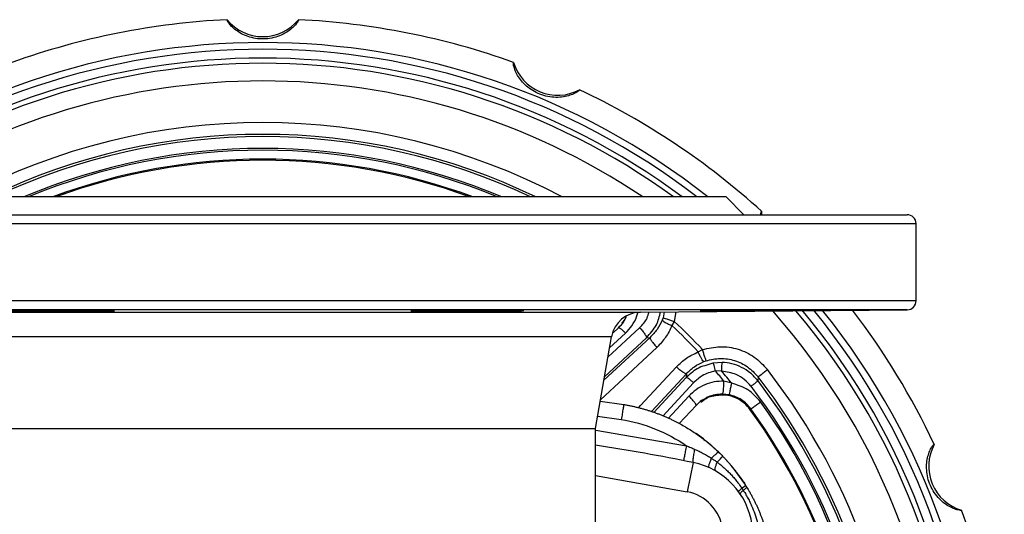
# Model space of a CAD drawing. Header units: millimetres. Extents: x 448 to 1828, y 150 to 1321.
# Tile 36 of 61: x 975 to 1141, y 1238 to 1321. Entities that reach past the tile are written whole.
import ezdxf

# ---------------------------------------------------------------- set-up
doc = ezdxf.new("R2010")
doc.units = ezdxf.units.MM

msp = doc.modelspace()

# ---------------------------------------------------------------- linework, layer by layer
at = {"color": 7, "linetype": 'Continuous', "lineweight": 25}
for p, q in [((1015.89, 1291.11), (937.89, 1291.11)), ((1093.89, 1291.11), (1015.89, 1291.11)), ((1096.89, 1288.11), (1093.89, 1291.11)), ((1099.89, 1288.11), (1099.93, 1288.64)), ((1125.89, 1273.6), (1125.89, 1286.61)), ((1079.49, 1271.7), (1124.4, 1272.1)), ((1083.29, 1270.75), (1083.14, 1270.37)), ((1085.17, 1270.14), (1084.78, 1269.43)), ((1074.86, 1268.22), (1075.79, 1269.08)), ((1071.89, 1252.11), (1074.61, 1267.57)), ((1080.51, 1267.4), (1081.09, 1267.43)), ((1089.2, 1265.01), (1089.91, 1265.4)), ((1090.14, 1263.37), (1090.53, 1263.51)), ((1091.67, 1263.12), (1090.67, 1262.78)), ((1093.22, 1263.23), (1091.67, 1263.12)), ((1093.17, 1261.74), (1092.08, 1261.81)), ((1087.21, 1261.31), (1087.18, 1260.67)), ((1094.84, 1259.72), (1093.53, 1260.09)), ((1099.28, 1260.8), (1099.27, 1260.12)), ((1072.69, 1256.69), (1076.67, 1256.14)), ((1094.44, 1257.76), (1093.27, 1257.89)), ((1088.85, 1256), (1085.98, 1252.92)), ((1098.08, 1255.4), (1097.97, 1255.27)), ((959.89, 1252.11), (1015.89, 1252.11)), ((1015.89, 1252.11), (1071.89, 1252.11)), ((1071.89, 1227.72), (1071.89, 1252.11)), ((1088.35, 1246.36), (1087.37, 1241.46)), ((1092.15, 1244.93), (1092.12, 1244.98))]:
    msp.add_line(p, q, dxfattribs=at)
at = {"color": 8, "linetype": 'Continuous', "lineweight": 25}
for p, q in [((905.89, 1286.61), (1016.47, 1286.61)), ((1016.47, 1286.61), (1125.89, 1286.61)), ((1125.89, 1273.6), (905.89, 1273.6)), ((1015.89, 1272.1), (907.37, 1272.1)), ((952.28, 1271.7), (1015.89, 1271.7)), ((1124.4, 1272.1), (1015.89, 1272.1)), ((1015.89, 1271.7), (1079.49, 1271.7)), ((1083.45, 1271.74), (1083.29, 1270.75)), ((1085.44, 1271.76), (1085.17, 1270.14)), ((1076.72, 1270.21), (1077.11, 1270.96)), ((1074.01, 1264.14), (1079.34, 1269.08)), ((1015.47, 1267.57), (957.16, 1267.57)), ((1074.61, 1267.57), (1015.47, 1267.57)), ((1081.09, 1267.43), (1073.32, 1260.22)), ((1073.42, 1260.83), (1080.51, 1267.4)), ((1074.28, 1265.67), (1076.96, 1268.16)), ((1081.32, 1254.97), (1087.21, 1261.31)), ((1087.18, 1260.67), (1081.73, 1254.8)), ((1088.43, 1259.79), (1083.23, 1254.18)), ((1087.62, 1257.56), (1084.14, 1253.81)), ((1072.25, 1254.19), (1076.25, 1253.62)), ((1071.98, 1251.8), (1087.22, 1249.2)), ((1071.89, 1244.16), (1087.37, 1241.46))]:
    msp.add_line(p, q, dxfattribs=at)
at = {"color": 8, "linetype": 'Continuous', "lineweight": 25, "flags": 128}
for points in [[(1082.25, 1265.76), (1076.6, 1260.52), (1072.74, 1256.94)], [(1079.11, 1255.55), (1079.51, 1255.98), (1085.54, 1262.47)]]:
    msp.add_lwpolyline(points, dxfattribs=at)
at = {"color": 7, "linetype": 'Continuous', "lineweight": 25}
for centre, radius, start, end in [((1015.89, 1196.11), 125, 92.7516, 109.7489), ((1015.89, 1325.84), 7.73, 219.0924, 320.9076), ((1015.89, 1196.11), 125, 70.2512, 87.2494), ((1015.89, 1196.11), 121, 51.7321, 128.2679), ((1065.53, 1315.96), 7.73, 196.5924, 298.4076), ((1015.89, 1196.11), 125, 47.7507, 64.7484), ((1015.89, 1196.11), 101.37, 69.5824, 110.4176), ((1015.89, 1196.11), 101.18, 69.8747, 110.1253), ((1124.39, 1286.61), 1.5, 0, 90), ((1124.39, 1273.6), 1.5, 270.5, 0), ((1079.54, 1266.7), 5, 90.5, 170), ((1015.89, 1196.11), 121, 321.1735, 38.8265), ((1015.89, 1196.11), 125, 25.2514, 37.3912), ((1015.89, 1196.11), 101.39, 43.1053, 46.8947), ((1015.89, 1196.11), 100.61, 43.2192, 46.7808), ((1015.89, 1196.11), 100.61, 39.4881, 40.7672), ((1015.89, 1196.11), 101.39, 38.8567, 40.3407), ((1015.89, 1196.11), 107.53, 322.2, 37.8), ((1015.89, 1196.11), 105.12, 322.4881, 37.5119), ((1015.89, 1196.11), 105.54, 322.2004, 37.8), ((1015.89, 1196.11), 103.63, 322.4881, 37.5119), ((1015.89, 1196.11), 101.18, 324.2173, 35.7818), ((1015.89, 1196.11), 101.18, 324.2173, 35.7827), ((1015.89, 1196.11), 101.35, 324.1968, 35.8032), ((1015.89, 1196.11), 103.35, 324.1968, 35.8032), ((1071.8, 1226.54), 30, 43.7286, 55.3984), ((1015.89, 886.61), 366.98, 78.6108, 81.2226), ((1135.74, 1245.75), 7.73, 151.5924, 253.4076), ((1071.8, 1226.54), 30, 31.3043, 42.9758), ((1085.89, 1234.11), 12.5, 297.3567, 78.6108), ((1015.89, 1196.11), 125, 2.7517, 19.7493)]:
    msp.add_arc(centre, radius, start, end, dxfattribs=at)
at = {"color": 8, "linetype": 'Continuous', "lineweight": 25}
for radius, start, end in [(119.87, 52.4193, 127.5807), (118.38, 53.3694, 126.6306), (117.51, 53.9408, 126.0592), (114.53, 56.0479, 123.9521), (107.53, 62.0618, 117.9382), (105.54, 64.1753, 115.8247), (105.16, 64.607, 115.393), (103.17, 67.0483, 112.9517), (102.87, 67.4458, 112.5542), (101.18, 69.87, 110.13), (114.53, 318.5654, 41.4346), (117.51, 319.8174, 40.1826), (118.38, 320.1641, 39.8976), (119.87, 320.747, 39.3305)]:
    msp.add_arc((1015.89, 1196.11), radius, start, end, dxfattribs=at)
at = {"color": 7, "linetype": 'Continuous', "lineweight": 25}
for points, knots in [([(1021.89, 1320.96), (1021.9, 1320.93), (1021.93, 1320.87), (1021.67, 1320.43), (1021.16, 1319.83), (1020.38, 1319.14), (1019.35, 1318.5), (1018.09, 1318), (1016.72, 1317.72), (1015.34, 1317.69), (1014.02, 1317.91), (1012.8, 1318.32), (1011.73, 1318.9), (1010.92, 1319.54), (1010.33, 1320.14), (1009.87, 1320.78), (1009.88, 1320.89), (1009.89, 1320.96)], [0, 0, 0, 0, 0.076207, 0.148002, 0.216833, 0.280481, 0.342834, 0.404246, 0.465406, 0.523555, 0.580737, 0.638442, 0.696976, 0.757832, 0.816943, 0.88107, 1, 1, 1, 1]), ([(1069.21, 1309.16), (1069.21, 1309.13), (1069.22, 1309.06), (1068.8, 1308.76), (1068.11, 1308.39), (1067.12, 1308.06), (1065.92, 1307.86), (1064.57, 1307.87), (1063.2, 1308.14), (1061.91, 1308.65), (1060.77, 1309.35), (1059.8, 1310.2), (1059.04, 1311.14), (1058.53, 1312.05), (1058.22, 1312.82), (1058.04, 1313.59), (1058.09, 1313.69), (1058.12, 1313.76)], [0, 0, 0, 0, 0.076207, 0.148002, 0.216833, 0.280481, 0.342834, 0.404246, 0.465406, 0.523555, 0.580737, 0.638442, 0.696976, 0.757832, 0.816943, 0.88107, 1, 1, 1, 1]), ([(1099.73, 1288.11), (1099.74, 1288.15), (1099.79, 1288.61), (1099.86, 1288.63), (1099.93, 1288.64)], [0, 0, 0, 0, 0.084644, 1, 1, 1, 1]), ([(907.39, 1288.11), (907.39, 1288.11), (907.39, 1288.11), (907.41, 1288.11), (907.43, 1288.11), (907.47, 1288.11), (907.52, 1288.11), (907.58, 1288.11), (907.65, 1288.11), (907.73, 1288.11), (907.93, 1288.11), (908.36, 1288.11), (909.17, 1288.11), (910.22, 1288.11), (911.54, 1288.11), (913.12, 1288.11), (915.6, 1288.11), (919.37, 1288.11), (924.93, 1288.11), (931.51, 1288.11), (939.03, 1288.11), (947.36, 1288.11), (956.38, 1288.11), (965.92, 1288.11), (974.2, 1288.11), (980.93, 1288.11), (985.98, 1288.11), (991.05, 1288.11), (996.09, 1288.11), (1001.12, 1288.11), (1005.11, 1288.11), (1008.08, 1288.11), (1010.03, 1288.11), (1011.98, 1288.11), (1013.93, 1288.11), (1015.23, 1288.11), (1015.89, 1288.11)], [0, 0, 0, 0, 0.0063685, 0.0127349, 0.0190999, 0.0254641, 0.0318281, 0.0381925, 0.0445581, 0.0509254, 0.0572951, 0.0869036, 0.1165152, 0.1470039, 0.1774956, 0.2087587, 0.2400248, 0.3038307, 0.3686442, 0.4341471, 0.5000003, 0.5658534, 0.6313564, 0.6961698, 0.7599757, 0.7912388, 0.8225049, 0.8529936, 0.8834853, 0.9130938, 0.9427054, 0.9541675, 0.9656244, 0.9770796, 0.9885369, 1, 1, 1, 1]), ([(1015.89, 1288.11), (1016.25, 1288.11), (1016.97, 1288.11), (1018.06, 1288.11), (1019.14, 1288.11), (1020.22, 1288.11), (1021.31, 1288.11), (1022.39, 1288.11), (1023.47, 1288.11), (1024.55, 1288.11), (1026.95, 1288.11), (1030.65, 1288.11), (1035.68, 1288.11), (1040.72, 1288.11), (1045.79, 1288.11), (1050.84, 1288.11), (1057.57, 1288.11), (1065.85, 1288.11), (1075.39, 1288.11), (1084.41, 1288.11), (1092.74, 1288.11), (1100.26, 1288.11), (1106.84, 1288.11), (1112.4, 1288.11), (1116.17, 1288.11), (1118.65, 1288.11), (1120.23, 1288.11), (1121.55, 1288.11), (1122.6, 1288.11), (1123.42, 1288.11), (1123.87, 1288.11), (1124.11, 1288.11), (1124.23, 1288.11), (1124.32, 1288.11), (1124.38, 1288.11), (1124.38, 1288.11), (1124.39, 1288.11)], [0, 0, 0, 0, 0.006369, 0.012735, 0.019101, 0.025465, 0.031829, 0.038193, 0.044559, 0.050926, 0.057295, 0.086904, 0.116515, 0.147004, 0.177496, 0.208759, 0.240025, 0.303831, 0.368644, 0.434147, 0.5, 0.565853, 0.631356, 0.69617, 0.759976, 0.791239, 0.822505, 0.852994, 0.883485, 0.913094, 0.942705, 0.954167, 0.965624, 0.977079, 0.988536, 1, 1, 1, 1]), ([(981.44, 1272.01), (981.34, 1272.01), (981.13, 1272.01), (980.82, 1272.01), (980.51, 1272.01), (980.21, 1272.01), (979.9, 1272.02), (979.39, 1272.02), (978.69, 1272.02), (977.81, 1272.02), (976.96, 1272.02), (975.89, 1272.02), (974.72, 1272.01), (973.56, 1272.01), (972.67, 1272), (972.08, 1271.98), (971.88, 1271.97), (972.05, 1271.96), (972.48, 1271.94), (972.92, 1271.93), (973.14, 1271.93), (973.44, 1271.92), (973.94, 1271.92), (974.91, 1271.9), (976.04, 1271.89), (977.22, 1271.88), (978.09, 1271.88), (978.97, 1271.87), (979.72, 1271.87), (980.37, 1271.86), (980.91, 1271.86), (981.26, 1271.86), (981.44, 1271.86)], [0, 0, 0, 0, 0.010416, 0.020816, 0.031208, 0.0416, 0.052001, 0.06242, 0.093665, 0.124912, 0.156203, 0.187498, 0.250103, 0.307906, 0.368816, 0.432833, 0.499953, 0.556095, 0.624874, 0.650296, 0.661961, 0.672927, 0.709781, 0.749947, 0.820828, 0.853607, 0.886185, 0.916095, 0.945906, 0.963967, 0.981974, 1, 1, 1, 1]), ([(981.44, 1271.86), (981.55, 1271.86), (981.75, 1271.86), (982.06, 1271.86), (982.37, 1271.86), (982.68, 1271.85), (982.98, 1271.85), (983.49, 1271.85), (984.2, 1271.85), (985.08, 1271.85), (985.92, 1271.85), (986.99, 1271.85), (988.14, 1271.86), (989.28, 1271.87), (990.17, 1271.88), (990.79, 1271.89), (990.99, 1271.9), (990.9, 1271.92), (990.74, 1271.92), (990.58, 1271.93), (990.45, 1271.93), (990.08, 1271.94), (989.36, 1271.96), (988.13, 1271.97), (986.91, 1271.98), (985.78, 1271.99), (984.92, 1272), (984.04, 1272), (983.27, 1272), (982.59, 1272.01), (982.02, 1272.01), (981.64, 1272.01), (981.44, 1272.01)], [0, 0, 0, 0, 0.010411, 0.020792, 0.031156, 0.041518, 0.051894, 0.062296, 0.093521, 0.124746, 0.156058, 0.187373, 0.2501, 0.30433, 0.364049, 0.429254, 0.49994, 0.540083, 0.576943, 0.587912, 0.59958, 0.625011, 0.69378, 0.749931, 0.817216, 0.849237, 0.881369, 0.911806, 0.942293, 0.961531, 0.980748, 1, 1, 1, 1]), ([(1057.04, 1272.01), (1056.97, 1272.01), (1056.82, 1272.01), (1056.59, 1272.01), (1056.36, 1272.01), (1056.11, 1272.01), (1055.86, 1272.02), (1055.44, 1272.02), (1054.81, 1272.02), (1053.97, 1272.02), (1053.09, 1272.02), (1051.88, 1272.02), (1050.33, 1272.01), (1048.46, 1272), (1046.67, 1272), (1045.02, 1271.98), (1043.57, 1271.97), (1042.38, 1271.95), (1041.64, 1271.94), (1041.27, 1271.93), (1041.11, 1271.93), (1040.9, 1271.92), (1040.76, 1271.91), (1040.92, 1271.89), (1041.22, 1271.88), (1041.54, 1271.88), (1041.94, 1271.87), (1042.36, 1271.87), (1042.79, 1271.86), (1043.18, 1271.86), (1043.47, 1271.86), (1043.61, 1271.86)], [0, 0, 0, 0, 0.0104096, 0.0208148, 0.0312241, 0.0416461, 0.0520893, 0.062562, 0.0938879, 0.1251016, 0.1563161, 0.1876412, 0.2501053, 0.3125693, 0.3750333, 0.4374974, 0.4999614, 0.5624255, 0.6248895, 0.656278, 0.6718691, 0.6874385, 0.7499026, 0.8123666, 0.8437818, 0.8749064, 0.9061931, 0.9374462, 0.9583811, 0.9791956, 1, 1, 1, 1]), ([(1043.61, 1271.86), (1043.68, 1271.86), (1043.83, 1271.86), (1044.06, 1271.86), (1044.3, 1271.86), (1044.54, 1271.85), (1044.79, 1271.85), (1045.21, 1271.85), (1045.83, 1271.85), (1046.68, 1271.85), (1047.56, 1271.85), (1048.77, 1271.85), (1050.24, 1271.86), (1052, 1271.87), (1053.73, 1271.88), (1055.48, 1271.89), (1056.86, 1271.9), (1057.83, 1271.92), (1058.33, 1271.92), (1058.63, 1271.93), (1058.85, 1271.93), (1059.29, 1271.94), (1059.72, 1271.96), (1059.89, 1271.97), (1059.72, 1271.98), (1059.38, 1271.99), (1059.05, 1272), (1058.64, 1272), (1058.22, 1272), (1057.81, 1272.01), (1057.44, 1272.01), (1057.18, 1272.01), (1057.04, 1272.01)], [0, 0, 0, 0, 0.010411, 0.020792, 0.031156, 0.041518, 0.051894, 0.062296, 0.093521, 0.124746, 0.156058, 0.187373, 0.2501, 0.30433, 0.364049, 0.429254, 0.49994, 0.540083, 0.576943, 0.587912, 0.59958, 0.625011, 0.69378, 0.749931, 0.817216, 0.849237, 0.881369, 0.911806, 0.942293, 0.961531, 0.980748, 1, 1, 1, 1]), ([(1108.53, 1272.01), (1108.53, 1272.01), (1108.53, 1272.01), (1108.52, 1272.01), (1108.49, 1272.01), (1108.45, 1272.01), (1108.41, 1272.02), (1108.32, 1272.02), (1108.14, 1272.02), (1107.83, 1272.02), (1107.43, 1272.02), (1106.79, 1272.02), (1105.8, 1272.01), (1104.35, 1272), (1102.69, 1272), (1100.9, 1271.98), (1099.03, 1271.97), (1097.17, 1271.95), (1095.67, 1271.94), (1094.69, 1271.93), (1094.15, 1271.93), (1093.36, 1271.92), (1092.27, 1271.91), (1091.28, 1271.89), (1090.64, 1271.88), (1090.24, 1271.88), (1089.93, 1271.87), (1089.73, 1271.87), (1089.61, 1271.86), (1089.55, 1271.86), (1089.54, 1271.86), (1089.53, 1271.86)], [0, 0, 0, 0, 0.01041, 0.020815, 0.031224, 0.041646, 0.052089, 0.062562, 0.093888, 0.125102, 0.156316, 0.187641, 0.250105, 0.312569, 0.375033, 0.437497, 0.499961, 0.562425, 0.62489, 0.656278, 0.671869, 0.687439, 0.749903, 0.812367, 0.843782, 0.874906, 0.906193, 0.937446, 0.958381, 0.979196, 1, 1, 1, 1]), ([(1089.53, 1271.86), (1089.54, 1271.86), (1089.54, 1271.86), (1089.55, 1271.86), (1089.58, 1271.86), (1089.61, 1271.85), (1089.66, 1271.85), (1089.75, 1271.85), (1089.93, 1271.85), (1090.24, 1271.85), (1090.64, 1271.85), (1091.28, 1271.85), (1092.22, 1271.86), (1093.57, 1271.87), (1095.12, 1271.88), (1096.98, 1271.89), (1098.73, 1271.9), (1100.2, 1271.92), (1101.06, 1271.92), (1101.63, 1271.93), (1102.09, 1271.93), (1103.08, 1271.94), (1104.4, 1271.96), (1105.87, 1271.97), (1106.85, 1271.98), (1107.51, 1271.99), (1107.89, 1272), (1108.19, 1272), (1108.37, 1272), (1108.47, 1272.01), (1108.52, 1272.01), (1108.53, 1272.01), (1108.53, 1272.01)], [0, 0, 0, 0, 0.010411, 0.020792, 0.031156, 0.041518, 0.051894, 0.062296, 0.093521, 0.124746, 0.156058, 0.187373, 0.2501, 0.30433, 0.364049, 0.429254, 0.49994, 0.540083, 0.576943, 0.587912, 0.59958, 0.625011, 0.69378, 0.749931, 0.817216, 0.849237, 0.881369, 0.911806, 0.942293, 0.961531, 0.980748, 1, 1, 1, 1]), ([(1075.79, 1269.08), (1076.11, 1269.39), (1076.47, 1269.74), (1076.7, 1270.17), (1076.72, 1270.21)], [0, 0, 0, 0, 0.909491, 1, 1, 1, 1]), ([(1077.02, 1270.91), (1077, 1270.85), (1076.87, 1270.46), (1076.58, 1270.16), (1076.34, 1269.9)], [0, 0, 0, 0, 0.145024, 1, 1, 1, 1]), ([(1083.14, 1270.37), (1082.88, 1269.82), (1082.36, 1268.73), (1081.51, 1267.86), (1081.09, 1267.43)], [0, 0, 0, 0, 0.4993487, 1, 1, 1, 1]), ([(1083.14, 1270.37), (1083.18, 1270.32), (1083.25, 1270.22), (1083.62, 1269.98), (1084.15, 1269.7), (1084.58, 1269.52), (1084.78, 1269.43)], [0, 0, 0, 0, 0.240409, 0.497403, 0.755818, 1, 1, 1, 1]), ([(1083.29, 1270.75), (1083.33, 1270.73), (1083.44, 1270.7), (1083.88, 1270.56), (1084.49, 1270.36), (1084.95, 1270.21), (1085.17, 1270.14)], [0, 0, 0, 0, 0.240327, 0.498173, 0.757026, 1, 1, 1, 1]), ([(1075.79, 1269.08), (1075.82, 1269.09), (1075.87, 1269.1), (1076.03, 1269), (1076.19, 1268.89), (1076.37, 1268.74), (1076.63, 1268.51), (1076.83, 1268.3), (1076.96, 1268.16)], [0, 0, 0, 0, 0.235948, 0.363648, 0.494726, 0.626572, 0.756484, 1, 1, 1, 1]), ([(1079.34, 1269.08), (1079.5, 1268.9), (1079.84, 1268.53), (1080.24, 1268), (1080.5, 1267.58), (1080.51, 1267.46), (1080.51, 1267.4)], [0, 0, 0, 0, 0.241012, 0.500001, 0.75899, 1, 1, 1, 1]), ([(1084.78, 1269.43), (1084.46, 1268.75), (1083.82, 1267.39), (1082.77, 1266.31), (1082.25, 1265.76)], [0, 0, 0, 0, 0.4989733, 1, 1, 1, 1]), ([(1081.09, 1267.43), (1081.09, 1267.37), (1081.1, 1267.25), (1081.36, 1266.84), (1081.75, 1266.31), (1082.09, 1265.94), (1082.25, 1265.76)], [0, 0, 0, 0, 0.241097, 0.5, 0.758903, 1, 1, 1, 1]), ([(1085.54, 1262.47), (1086.08, 1262.99), (1087.16, 1264.04), (1088.52, 1264.68), (1089.2, 1265.01)], [0, 0, 0, 0, 0.500296, 1, 1, 1, 1]), ([(1090.14, 1263.37), (1090.1, 1263.4), (1090, 1263.47), (1089.76, 1263.84), (1089.48, 1264.37), (1089.29, 1264.8), (1089.2, 1265.01)], [0, 0, 0, 0, 0.238861, 0.495257, 0.754247, 1, 1, 1, 1]), ([(1089.91, 1265.4), (1090.91, 1265.62), (1092.89, 1266.08), (1095.95, 1265.58), (1098.76, 1264.27), (1100.16, 1262.77), (1100.85, 1262.02)], [0, 0, 0, 0, 0.249321, 0.498809, 0.749387, 1, 1, 1, 1]), ([(1090.53, 1263.51), (1090.51, 1263.56), (1090.48, 1263.66), (1090.33, 1264.11), (1090.13, 1264.72), (1089.99, 1265.17), (1089.91, 1265.4)], [0, 0, 0, 0, 0.241648, 0.5, 0.758352, 1, 1, 1, 1]), ([(1087.21, 1261.31), (1087.64, 1261.74), (1088.5, 1262.58), (1089.6, 1263.1), (1090.14, 1263.37)], [0, 0, 0, 0, 0.5006478, 1, 1, 1, 1]), ([(1090.53, 1263.51), (1091.32, 1263.69), (1092.92, 1264.06), (1095.37, 1263.65), (1097.61, 1262.6), (1098.72, 1261.4), (1099.28, 1260.8)], [0, 0, 0, 0, 0.249878, 0.499717, 0.749691, 1, 1, 1, 1]), ([(1087.21, 1261.31), (1087.15, 1261.32), (1087.03, 1261.33), (1086.61, 1261.58), (1086.09, 1261.98), (1085.72, 1262.31), (1085.54, 1262.47)], [0, 0, 0, 0, 0.241603, 0.500699, 0.759407, 1, 1, 1, 1]), ([(1092.08, 1261.81), (1091.32, 1261.59), (1089.94, 1261.2), (1088.9, 1260.23), (1088.43, 1259.79)], [0, 0, 0, 0, 0.554905, 1, 1, 1, 1]), ([(1092.08, 1261.81), (1092.05, 1261.96), (1091.98, 1262.29), (1091.87, 1262.71), (1091.75, 1263.02), (1091.69, 1263.09), (1091.67, 1263.12)], [0, 0, 0, 0, 0.238057, 0.493662, 0.752719, 1, 1, 1, 1]), ([(1093.17, 1261.74), (1093.17, 1261.92), (1093.19, 1262.28), (1093.2, 1262.75), (1093.22, 1263.11), (1093.22, 1263.19), (1093.22, 1263.23)], [0, 0, 0, 0, 0.241753, 0.499998, 0.758244, 1, 1, 1, 1]), ([(1098.08, 1259.21), (1097.73, 1259.61), (1097.02, 1260.4), (1095.36, 1261.42), (1094, 1261.62), (1093.17, 1261.74)], [0, 0, 0, 0, 0.280376, 0.562013, 1, 1, 1, 1]), ([(1099.27, 1260.12), (1098.86, 1260.58), (1098.06, 1261.49), (1096.54, 1262.44), (1094.91, 1263.07), (1093.78, 1263.18), (1093.22, 1263.23)], [0, 0, 0, 0, 0.2617671, 0.5156457, 0.7617377, 1, 1, 1, 1]), ([(1088.43, 1259.79), (1088.3, 1259.91), (1088.02, 1260.17), (1087.62, 1260.47), (1087.31, 1260.66), (1087.22, 1260.67), (1087.18, 1260.67)], [0, 0, 0, 0, 0.241907, 0.501227, 0.759866, 1, 1, 1, 1]), ([(1093.53, 1260.09), (1092.98, 1260.06), (1091.87, 1260.01), (1090.28, 1259.5), (1088.81, 1258.7), (1088.01, 1257.94), (1087.62, 1257.56)], [0, 0, 0, 0, 0.249202, 0.500339, 0.752632, 1, 1, 1, 1]), ([(1093.27, 1257.89), (1093.31, 1257.93), (1093.35, 1257.98), (1093.42, 1258.26), (1093.46, 1258.56), (1093.49, 1258.91), (1093.52, 1259.42), (1093.53, 1259.82), (1093.53, 1260.09)], [0, 0, 0, 0, 0.238391, 0.367673, 0.499996, 0.63232, 0.761604, 1, 1, 1, 1]), ([(1094.44, 1257.76), (1094.44, 1257.8), (1094.46, 1257.86), (1094.54, 1258.24), (1094.62, 1258.64), (1094.71, 1259.1), (1094.79, 1259.48), (1094.84, 1259.72)], [0, 0, 0, 0, 0.23621, 0.493801, 0.625729, 0.755805, 1, 1, 1, 1]), ([(1099.71, 1256.57), (1099.04, 1257.32), (1097.72, 1258.83), (1095.8, 1259.42), (1094.84, 1259.72)], [0, 0, 0, 0, 0.499892, 1, 1, 1, 1]), ([(1088.85, 1256), (1088.85, 1256.04), (1088.86, 1256.11), (1088.73, 1256.33), (1088.58, 1256.54), (1088.38, 1256.78), (1088.07, 1257.12), (1087.8, 1257.39), (1087.62, 1257.56)], [0, 0, 0, 0, 0.2397009, 0.3685174, 0.5000002, 0.6314829, 0.7602994, 1, 1, 1, 1]), ([(1089.98, 1256.92), (1089.91, 1256.88), (1089.48, 1256.65), (1089.14, 1256.3), (1088.85, 1256)], [0, 0, 0, 0, 0.1559323, 1, 1, 1, 1]), ([(1089.67, 1256.56), (1089.94, 1256.79), (1090.5, 1257.25), (1091.56, 1257.6), (1092.3, 1257.7), (1092.68, 1257.74)], [0, 0, 0, 0, 0.320082, 0.660305, 1, 1, 1, 1]), ([(1097.97, 1255.27), (1097.64, 1255.66), (1096.98, 1256.44), (1095.67, 1257.25), (1094.21, 1257.74), (1093.19, 1257.74), (1092.68, 1257.74)], [0, 0, 0, 0, 0.250013, 0.499939, 0.749934, 1, 1, 1, 1]), ([(1098.08, 1255.4), (1097.85, 1255.69), (1097.39, 1256.27), (1096.5, 1256.95), (1095.51, 1257.48), (1094.8, 1257.67), (1094.44, 1257.76)], [0, 0, 0, 0, 0.250081, 0.500045, 0.750011, 1, 1, 1, 1]), ([(1076.67, 1256.14), (1076.67, 1256.14), (1076.66, 1256.09), (1076.62, 1255.85), (1076.59, 1255.66), (1076.51, 1255.18), (1076.46, 1254.89), (1076.36, 1254.27), (1076.31, 1253.94), (1076.25, 1253.62)], [0, 0, 0, 0, 0.25, 0.25, 0.5, 0.5, 0.75, 0.75, 1, 1, 1, 1]), ([(1076.67, 1256.14), (1076.85, 1256.11), (1077.23, 1256.05), (1077.78, 1255.94), (1078.34, 1255.82), (1078.89, 1255.69), (1079.44, 1255.55), (1079.99, 1255.4), (1080.53, 1255.24), (1081.08, 1255.07), (1081.62, 1254.89), (1082.15, 1254.7), (1082.69, 1254.5), (1083.22, 1254.29), (1083.74, 1254.06), (1084.27, 1253.83), (1084.78, 1253.59), (1085.42, 1253.27), (1086.18, 1252.88), (1087.05, 1252.38), (1087.9, 1251.86), (1088.74, 1251.3), (1089.57, 1250.72), (1090.38, 1250.11), (1091.17, 1249.46), (1091.94, 1248.79), (1092.43, 1248.32), (1092.68, 1248.08)], [0, 0, 0, 0, 0.031061, 0.062147, 0.093258, 0.124394, 0.155554, 0.18674, 0.217952, 0.249189, 0.280451, 0.31174, 0.343055, 0.374396, 0.405763, 0.437157, 0.468578, 0.500026, 0.554597, 0.609412, 0.664471, 0.719775, 0.775325, 0.831121, 0.887166, 0.943458, 1, 1, 1, 1]), ([(1076.25, 1253.62), (1078.21, 1253.3), (1080.14, 1252.76), (1083.83, 1251.27), (1085.59, 1250.32), (1087.22, 1249.2)], [0, 0, 0, 0, 0.5, 0.5, 1, 1, 1, 1]), ([(1087.22, 1249.2), (1087.16, 1248.88), (1087.09, 1248.55), (1086.97, 1247.93), (1086.92, 1247.64), (1086.82, 1247.16), (1086.79, 1246.98), (1086.74, 1246.74), (1086.73, 1246.69), (1086.73, 1246.69)], [0, 0, 0, 0, 0.25, 0.25, 0.5, 0.5, 0.75, 0.75, 1, 1, 1, 1]), ([(1087.22, 1249.2), (1087.46, 1249.1), (1087.94, 1248.9), (1088.41, 1248.7), (1088.64, 1248.59)], [0, 0, 0, 0, 0.507033, 1, 1, 1, 1]), ([(1088.64, 1248.59), (1088.76, 1248.54), (1089, 1248.44), (1089.35, 1248.27), (1089.71, 1248.09), (1090.06, 1247.9), (1090.41, 1247.71), (1090.75, 1247.51), (1091.09, 1247.3), (1091.31, 1247.16), (1091.42, 1247.08)], [0, 0, 0, 0, 0.122079, 0.246104, 0.372075, 0.499993, 0.624512, 0.750009, 0.874074, 1, 1, 1, 1]), ([(1133.53, 1238.35), (1133.51, 1238.32), (1133.47, 1238.27), (1132.96, 1238.35), (1132.21, 1238.58), (1131.27, 1239.04), (1130.28, 1239.75), (1129.34, 1240.72), (1128.56, 1241.87), (1128.01, 1243.14), (1127.7, 1244.45), (1127.62, 1245.73), (1127.74, 1246.93), (1128.02, 1247.94), (1128.35, 1248.7), (1128.76, 1249.38), (1128.87, 1249.41), (1128.94, 1249.43)], [0, 0, 0, 0, 0.076207, 0.148002, 0.216833, 0.280481, 0.342834, 0.404246, 0.465406, 0.523555, 0.580737, 0.638442, 0.696976, 0.757832, 0.816943, 0.88107, 1, 1, 1, 1]), ([(1091.02, 1245.51), (1090.99, 1245.52), (1090.98, 1245.56), (1090.99, 1245.71), (1091.01, 1245.83), (1091.08, 1246.11), (1091.14, 1246.28), (1091.26, 1246.66), (1091.34, 1246.87), (1091.42, 1247.08)], [0, 0, 0, 0, 0.25, 0.25, 0.5, 0.5, 0.75, 0.75, 1, 1, 1, 1]), ([(1092.68, 1248.08), (1092.67, 1248.09), (1092.63, 1248.09), (1092.51, 1248.02), (1092.42, 1247.96), (1092.2, 1247.78), (1092.07, 1247.67), (1091.76, 1247.4), (1091.6, 1247.25), (1091.42, 1247.08)], [0, 0, 0, 0, 0.25, 0.25, 0.5, 0.5, 0.75, 0.75, 1, 1, 1, 1]), ([(1091.42, 1247.08), (1091.51, 1247.03), (1091.67, 1246.93), (1091.92, 1246.77), (1092.17, 1246.61), (1092.33, 1246.5), (1092.41, 1246.44)], [0, 0, 0, 0, 0.24802, 0.497361, 0.74802, 1, 1, 1, 1]), ([(1092.41, 1246.44), (1092.55, 1246.58), (1092.68, 1246.72), (1092.91, 1246.96), (1093.01, 1247.07), (1093.18, 1247.25), (1093.24, 1247.32), (1093.31, 1247.41), (1093.32, 1247.44), (1093.32, 1247.44)], [0, 0, 0, 0, 0.25, 0.25, 0.5, 0.5, 0.75, 0.75, 1, 1, 1, 1]), ([(1093.32, 1247.44), (1093.45, 1247.31), (1093.7, 1247.04), (1094.07, 1246.64), (1094.43, 1246.24), (1094.76, 1245.85), (1095.09, 1245.46), (1095.4, 1245.07), (1095.69, 1244.69), (1095.97, 1244.31), (1096.24, 1243.94), (1096.5, 1243.58), (1096.74, 1243.22), (1096.97, 1242.87), (1097.12, 1242.64), (1097.19, 1242.52)], [0, 0, 0, 0, 0.088989, 0.175966, 0.260933, 0.343889, 0.424833, 0.503767, 0.58069, 0.655602, 0.728503, 0.799394, 0.868273, 0.935142, 1, 1, 1, 1]), ([(1092.41, 1246.44), (1092.45, 1246.4), (1092.57, 1246.32), (1092.76, 1246.16), (1093.11, 1245.88), (1093.57, 1245.48), (1094.13, 1244.96), (1094.66, 1244.41), (1095.18, 1243.85), (1095.67, 1243.26), (1096.13, 1242.66), (1096.41, 1242.26), (1096.55, 1242.06)], [0, 0, 0, 0, 0.0285788, 0.0702222, 0.1249812, 0.2499968, 0.3757111, 0.5000413, 0.6293367, 0.7557769, 0.8793374, 1, 1, 1, 1]), ([(1096.02, 1241.43), (1095.99, 1241.46), (1096.03, 1241.53), (1096.21, 1241.75), (1096.36, 1241.89), (1096.55, 1242.06)], [0, 0, 0, 0, 0.5, 0.5, 1, 1, 1, 1]), ([(1096.55, 1242.06), (1096.58, 1242.08), (1096.64, 1242.12), (1096.73, 1242.18), (1096.81, 1242.23), (1096.87, 1242.28), (1096.93, 1242.32), (1096.98, 1242.35), (1097.03, 1242.38), (1097.06, 1242.41), (1097.09, 1242.43), (1097.12, 1242.45), (1097.14, 1242.47), (1097.15, 1242.48), (1097.17, 1242.49), (1097.17, 1242.5), (1097.18, 1242.51), (1097.18, 1242.51), (1097.19, 1242.51), (1097.19, 1242.52), (1097.19, 1242.52), (1097.19, 1242.52), (1097.19, 1242.52), (1097.19, 1242.52)], [0, 0, 0, 0, 0.079155, 0.155658, 0.229334, 0.300034, 0.367636, 0.432044, 0.493183, 0.551002, 0.605466, 0.656558, 0.704272, 0.748617, 0.789606, 0.827262, 0.861613, 0.892687, 0.920517, 0.945134, 0.966568, 0.984848, 1, 1, 1, 1]), ([(1096.55, 1242.06), (1096.55, 1242.05), (1096.56, 1242.04), (1096.57, 1242.03), (1096.59, 1242), (1096.62, 1241.95), (1096.69, 1241.84), (1096.75, 1241.75), (1096.79, 1241.69)], [0, 0, 0, 0, 0.03126, 0.06252, 0.125038, 0.250063, 0.500077, 1, 1, 1, 1]), ([(1097.38, 1242.21), (1097.39, 1242.19), (1097.36, 1242.14), (1097.16, 1241.96), (1097, 1241.83), (1096.79, 1241.69)], [0, 0, 0, 0, 0.5, 0.5, 1, 1, 1, 1]), ([(1097.38, 1242.21), (1097.48, 1242.05), (1097.68, 1241.72), (1097.96, 1241.23), (1098.23, 1240.73), (1098.49, 1240.23), (1098.75, 1239.73), (1098.99, 1239.22), (1099.23, 1238.7), (1099.45, 1238.18), (1099.66, 1237.66), (1099.87, 1237.14), (1100.06, 1236.61), (1100.25, 1236.08), (1100.42, 1235.54), (1100.58, 1235), (1100.74, 1234.46), (1100.88, 1233.92), (1101.01, 1233.38), (1101.13, 1232.83), (1101.25, 1232.29), (1101.35, 1231.74), (1101.44, 1231.19), (1101.49, 1230.82), (1101.52, 1230.63)], [0, 0, 0, 0, 0.045958, 0.091865, 0.137722, 0.18353, 0.229288, 0.274998, 0.320659, 0.366272, 0.411837, 0.457354, 0.502825, 0.548249, 0.593626, 0.638958, 0.684244, 0.729484, 0.77468, 0.819832, 0.864939, 0.910003, 0.955023, 1, 1, 1, 1]), ([(1089.33, 1227.45), (1090.71, 1228.16), (1091.84, 1229.29), (1093.26, 1232.05), (1093.53, 1233.61), (1093.1, 1236.69), (1092.41, 1238.12), (1090.28, 1240.38), (1088.89, 1241.15), (1087.37, 1241.46)], [0, 0, 0, 0, 0.25, 0.25, 0.5, 0.5, 0.75, 0.75, 1, 1, 1, 1]), ([(1096.79, 1241.69), (1096.61, 1241.53), (1096.46, 1241.38), (1096.28, 1241.17), (1096.25, 1241.1), (1096.27, 1241.06)], [0, 0, 0, 0, 0.5, 0.5, 1, 1, 1, 1]), ([(1096.79, 1241.69), (1096.87, 1241.56), (1097.03, 1241.32), (1097.25, 1240.94), (1097.46, 1240.56), (1097.66, 1240.19), (1097.85, 1239.82), (1098.03, 1239.45), (1098.34, 1238.76), (1098.76, 1237.71), (1099.19, 1236.3), (1099.51, 1234.83), (1099.72, 1233.36), (1099.79, 1232.12), (1099.79, 1231.28), (1099.78, 1230.83), (1099.77, 1230.59), (1099.76, 1230.44), (1099.76, 1230.39)], [0, 0, 0, 0, 0.0372858, 0.0740515, 0.1102957, 0.1460175, 0.1812163, 0.2158921, 0.2500449, 0.3712827, 0.5000572, 0.6224007, 0.7500412, 0.8750776, 0.9375697, 0.9625511, 0.9887177, 1, 1, 1, 1])]:
    msp.add_open_spline(points, degree=3, knots=knots, dxfattribs=at)
at = {"color": 8, "linetype": 'Continuous', "lineweight": 25}
for points, knots in [([(1076.96, 1268.16), (1077.34, 1268.57), (1078.1, 1269.38), (1078.77, 1270.59), (1078.95, 1271.38), (1079.01, 1271.61)], [0, 0, 0, 0, 0.406674, 0.819777, 1, 1, 1, 1]), ([(1079.34, 1269.08), (1079.82, 1269.59), (1080.56, 1270.35), (1080.83, 1271.37), (1080.93, 1271.72)], [0, 0, 0, 0, 0.6581673, 1, 1, 1, 1]), ([(1080.51, 1267.4), (1081.13, 1268.09), (1082.27, 1269.34), (1082.68, 1270.98), (1082.86, 1271.73)], [0, 0, 0, 0, 0.543758, 1, 1, 1, 1]), ([(1090.67, 1262.78), (1090.22, 1262.65), (1088.88, 1262.27), (1087.86, 1261.31), (1087.18, 1260.67)], [0, 0, 0, 0, 0.336063, 1, 1, 1, 1]), ([(1093.27, 1257.89), (1092.86, 1257.87), (1092.03, 1257.83), (1090.9, 1257.48), (1090.26, 1257.1), (1089.98, 1256.92)], [0, 0, 0, 0, 0.355099, 0.710279, 1, 1, 1, 1]), ([(1088.35, 1246.42), (1088.34, 1246.44), (1088.32, 1246.51), (1088.37, 1246.97), (1088.48, 1247.69), (1088.59, 1248.3), (1088.64, 1248.59)], [0, 0, 0, 0, 0.180047, 0.46097, 0.739134, 1, 1, 1, 1]), ([(1092.12, 1244.98), (1092.09, 1245.01), (1092.03, 1245.09), (1092.06, 1245.4), (1092.18, 1245.86), (1092.33, 1246.25), (1092.41, 1246.44)], [0, 0, 0, 0, 0.18116, 0.458271, 0.734178, 1, 1, 1, 1])]:
    msp.add_open_spline(points, degree=3, knots=knots, dxfattribs=at)
at = {"color": 7, "linetype": 'Continuous', "lineweight": 25}
for points in [[(1099.28, 1260.8), (1099.32, 1260.82), (1099.39, 1260.88), (1099.76, 1261.17), (1100.27, 1261.56), (1100.66, 1261.86), (1100.85, 1262.02)], [(1098.08, 1259.21), (1098.23, 1259.32), (1098.53, 1259.55), (1098.9, 1259.84), (1099.18, 1260.05), (1099.24, 1260.1), (1099.27, 1260.12)], [(1098.08, 1255.4), (1098.12, 1255.42), (1098.18, 1255.47), (1098.55, 1255.74), (1099.08, 1256.12), (1099.5, 1256.42), (1099.71, 1256.57)], [(1092.68, 1248.08), (1092.9, 1247.87), (1093.11, 1247.66), (1093.32, 1247.44)], [(1097.38, 1242.21), (1097.32, 1242.31), (1097.25, 1242.42), (1097.19, 1242.52)]]:
    msp.add_open_spline(points, degree=3, dxfattribs=at)

doc.saveas('drawing.dxf')
